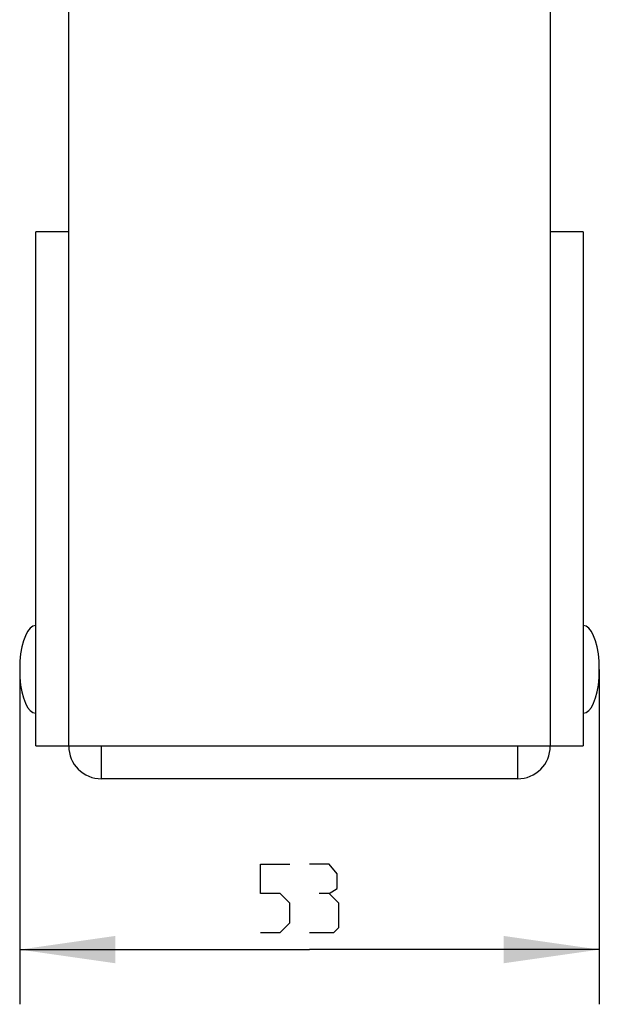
# Model space of a CAD drawing. Header units: millimetres. Extents: x 0 to 420, y 0 to 297.
# Tile 16 of 50: x 231 to 252, y 134 to 170. Entities that reach past the tile are written whole.
import ezdxf

# ---------------------------------------------------------------- set-up
doc = ezdxf.new("R2010")
doc.units = ezdxf.units.MM
doc.header["$LTSCALE"] = 23.1
doc.layers.get('0').update_dxf_attribs({"linetype": 'CONTINUOUS'})
doc.layers.add('02___PRT_ALL_AXES', color=7, linetype='CONTINUOUS')
doc.layers.add('DIM_PILOTEES', color=7, linetype='CONTINUOUS')
doc.styles.get("Standard").update_dxf_attribs({"font": 'txt', "width": 0.7})
doc.dimstyles.new('DIMSTYLE_7', dxfattribs={"dimtxt": 2.5, "dimasz": 3.5, "dimexe": 2, "dimexo": 0, "dimtad": 1, "dimdec": 0, "dimlfac": 2.5, "dimdsep": 46, "dimtxsty": 'Standard', "dimblk": '_FILLED', "dimblk1": '_FILLED', "dimblk2": '_FILLED', "dimcen": 0.09, "dimazin": 2, "dimtp": 0.3, "dimtm": 0.3, "dimtfac": 1, "dimtdec": 0, "dimtofl": 0, "dimtmove": 0, "dimatfit": 3, "dimldrblk": '_FILLED', "dimfxl": 0, "dimtolj": 1, "dimarcsym": 0})

# ---------------------------------------------------------------- blocks, each defined once
blk = doc.blocks.new('_FILLED')
at = {"color": 0, "linetype": 'ByBlock'}
blk.add_solid([(0, 0), (-1, 0.143), (-1, -0.143)], dxfattribs=at)
blk = doc.blocks.new('*D16')
at = {"layer": 'DIM_PILOTEES', "color": 2, "linetype": 'Continuous'}
for p, q in [((231.279, 146.355), (231.279, 134.145)), ((252.458, 146.388), (252.458, 134.145)), ((231.279, 136.145), (241.868, 136.145)), ((252.458, 136.145), (241.868, 136.145))]:
    blk.add_line(p, q, dxfattribs=at)
at = {"layer": 'DIM_PILOTEES', "color": 2, "linetype": 'Continuous', "xscale": 3.5, "yscale": 3.5, "zscale": 3.5, "rotation": 180}
blk.add_blockref('_FILLED', (231.279, 136.145), dxfattribs=at)
at = {"layer": 'DIM_PILOTEES', "color": 2, "linetype": 'Continuous', "xscale": 3.5, "yscale": 3.5, "zscale": 3.5}
blk.add_blockref('_FILLED', (252.458, 136.145), dxfattribs=at)
at = {"layer": 'DIM_PILOTEES', "color": 2, "linetype": 'Continuous', "insert": (241.868, 139.27), "char_height": 2.5, "width": 5.35714, "attachment_point": 2, "line_spacing_factor": 0.9}
blk.add_mtext('{\\ftxt;\\W0.0001;\\H0.0001;\\~}{\\ftxt;\\W1.4285714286;\\H2.5; }{\\ftxt;\\W0.0001;\\H0.0001;\\~}', dxfattribs=at)

msp = doc.modelspace()

# ---------------------------------------------------------------- linework, layer by layer
at = {"color": 7, "linetype": 'Continuous'}
for p, q in [((233.0682, 143.5882), (233.0682, 194.3098)), ((250.6682, 194.3098), (250.6682, 143.5882)), ((233.0682, 162.3882), (231.8682, 162.3882)), ((231.8682, 143.5882), (231.8682, 162.3882)), ((251.8682, 162.3882), (250.6682, 162.3882)), ((251.8682, 162.3882), (251.8682, 143.5882)), ((231.2789, 146.6882), (231.2789, 146.0882)), ((252.4576, 146.0882), (252.4576, 146.6882)), ((231.8682, 143.5882), (251.8682, 143.5882)), ((234.2682, 142.3882), (234.2682, 143.5882)), ((249.4682, 143.5882), (249.4682, 142.3882)), ((249.4682, 142.3882), (234.2682, 142.3882))]:
    msp.add_line(p, q, dxfattribs=at)
for centre, start, end in [((234.2682, 143.5882), 180, 270), ((249.4682, 143.5882), 270, 360)]:
    msp.add_arc(centre, 1.2, start, end, dxfattribs=at)
at = {"layer": '02___PRT_ALL_AXES', "color": 7, "linetype": 'Continuous'}
for centre, major_axis, start_param, end_param in [((231.8682, 146.3882), (0, 1.6), 0, 1.3821799), ((251.8682, 146.3882), (0, 1.6), -1.3821799, 0), ((231.8682, 146.3882), (0, 1.6), -4.5237726, -3.1415927), ((251.8682, 146.3882), (0, -1.6), 0, 1.3821799)]:
    msp.add_ellipse(centre, major_axis=major_axis, ratio=0.375, start_param=start_param, end_param=end_param, dxfattribs=at)
at = {"layer": 'DIM_PILOTEES', "color": 2, "linetype": 'Continuous'}
for points in [[(240.0825, 136.7699), (240.7968, 136.7699), (241.1539, 137.127), (241.1539, 137.8413), (240.7968, 138.1985), (240.0825, 138.1985), (240.0825, 139.2699), (241.1539, 139.2699)], [(242.5825, 138.1985), (242.8801, 138.377), (242.8801, 138.9127), (242.5825, 139.2699), (241.8682, 139.2699)], [(241.8682, 136.7699), (242.7611, 136.7699), (242.9396, 136.9484), (242.9396, 137.8413), (242.5825, 138.1985), (242.2254, 138.1985)]]:
    msp.add_lwpolyline(points, dxfattribs=at)

# ---------------------------------------------------------------- dimensions: what is measured, and where the dimension line sits
dim = msp.add_linear_dim(base=(252.4576, 136.1449), p1=(231.2789, 146.3548), p2=(252.4576, 146.3882), text='{\\ftxt;\\W0.0001;\\H0.0001;\\~}{\\ftxt;\\W1.4285714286;\\H2.5; }{\\ftxt;\\W0.0001;\\H0.0001;\\~}', dimstyle='DIMSTYLE_7', dxfattribs=at)
dim.commit()
dim.dimension.update_dxf_attribs({"geometry": '*D16', "text_midpoint": (241.5111, 136.1449), "dimtype": 160})

doc.saveas('drawing.dxf')
